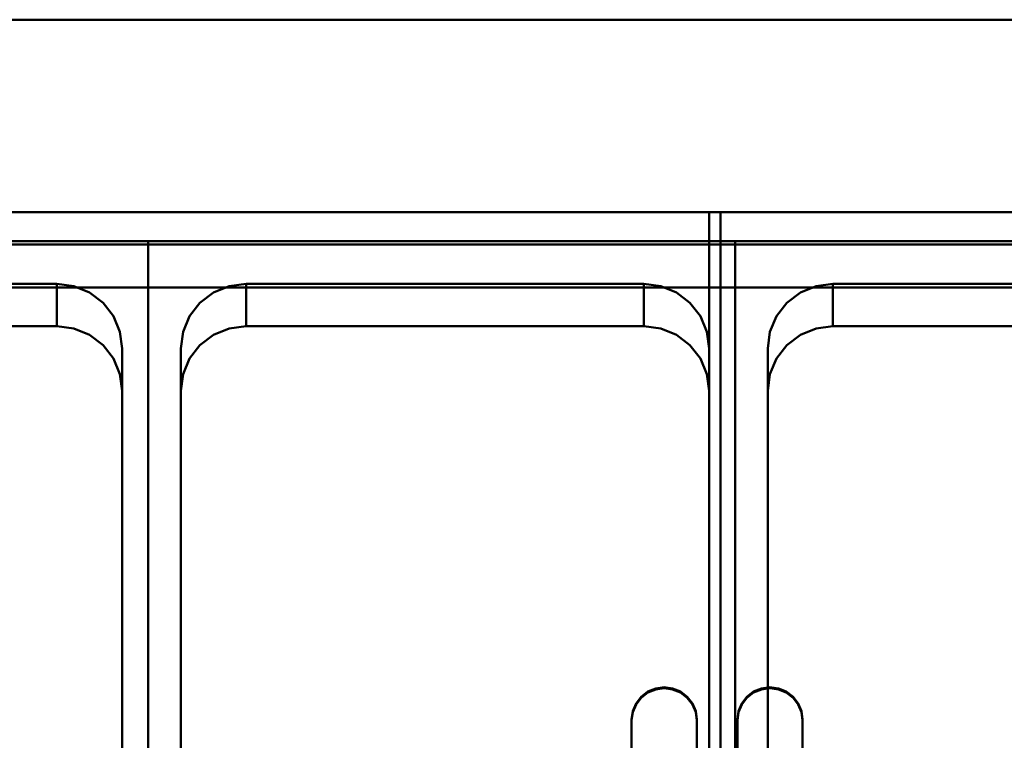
# Model space of a CAD drawing. Header units: millimetres. Extents: x -1749 to 536, y -1543 to 732.
# Tile 10 of 25: x -1210 to -908, y 511 to 732. Entities that reach past the tile are written whole.
import ezdxf

# ---------------------------------------------------------------- set-up
doc = ezdxf.new("R2010")
doc.units = ezdxf.units.MM
doc.layers.add('Q-SPCQ', color=7, linetype='Continuous', lineweight=30)

# ---------------------------------------------------------------- blocks, each defined once
blk = doc.blocks.new('rf8.pizza4')
at = {"layer": 'Q-SPCQ', "lineweight": 40}
for points in [[(2133.16, 3187.22), (-151.84, 3187.22), (-151.84, 3927.22), (2133.16, 3927.22)], [(-151.84, 3927.22), (-151.84, 3927.22, 955), (2133.16, 3927.22, 955), (2133.16, 3927.22)], [(976.16, 3858.26, 935.21), (976.16, 3868.17, 936.6), (-123.84, 3868.17, 936.6), (-123.84, 3858.26, 935.21)], [(-123.84, 3868.17, 936.6), (976.16, 3868.17, 936.6), (976.16, 3868.17, 946.7), (-123.84, 3868.17, 946.7)], [(426.16, 3533.53, 756.15), (246.16, 3533.53, 756.15), (246.16, 3859.32, 801.93), (426.16, 3859.32, 801.93)], [(426.16, 3859.32, 801.93), (246.16, 3859.32, 801.93), (246.16, 3845.11, 903.07), (426.16, 3845.11, 903.07)], [(426.16, 3519.31, 857.28), (426.16, 3533.53, 756.15), (426.16, 3859.32, 801.93), (426.16, 3845.11, 903.07)], [(426.16, 3859.32, 801.93), (426.16, 3533.53, 756.15), (426.16, 3519.31, 857.28), (426.16, 3845.11, 903.07)], [(606.16, 3533.53, 756.15), (426.16, 3533.53, 756.15), (426.16, 3859.32, 801.93), (606.16, 3859.32, 801.93)], [(606.16, 3859.32, 801.93), (426.16, 3859.32, 801.93), (426.16, 3845.11, 903.07), (606.16, 3845.11, 903.07)], [(606.16, 3519.31, 857.28), (606.16, 3533.53, 756.15), (606.16, 3859.32, 801.93), (606.16, 3845.11, 903.07)], [(606.16, 3859.32, 801.93), (606.16, 3533.53, 756.15), (606.16, 3519.31, 857.28), (606.16, 3845.11, 903.07)], [(786.16, 3533.53, 756.15), (606.16, 3533.53, 756.15), (606.16, 3859.32, 801.93), (786.16, 3859.32, 801.93)], [(786.16, 3859.32, 801.93), (606.16, 3859.32, 801.93), (606.16, 3845.11, 903.07), (786.16, 3845.11, 903.07)], [(976.16, 3858.26, 904.92), (976.16, 3858.26, 935.21), (-123.84, 3858.26, 935.21), (-123.84, 3858.26, 904.92)], [(418.16, 3826.38, 806.44), (418.16, 3563.96, 769.56), (418.16, 3551, 861.73), (418.16, 3813.42, 898.65)], [(418.16, 3563.96, 769.56), (418.16, 3551, 861.77), (418.16, 3813.42, 898.61), (418.16, 3826.38, 806.44)], [(436.16, 3563.96, 769.56), (436.16, 3826.38, 806.44), (436.16, 3813.42, 898.61), (436.16, 3551, 861.77)], [(436.16, 3826.38, 806.44), (436.16, 3813.42, 898.65), (436.16, 3551, 861.73), (436.16, 3563.96, 769.56)], [(598.16, 3826.38, 806.44), (598.16, 3563.96, 769.56), (598.16, 3551, 861.73), (598.16, 3813.42, 898.65)], [(598.16, 3563.96, 769.56), (598.16, 3551, 861.77), (598.16, 3813.42, 898.61), (598.16, 3826.38, 806.44)], [(616.16, 3563.96, 769.56), (616.16, 3826.38, 806.44), (616.16, 3813.42, 898.61), (616.16, 3551, 861.77)], [(616.16, 3826.38, 806.44), (616.16, 3813.42, 898.65), (616.16, 3551, 861.73), (616.16, 3563.96, 769.56)]]:
    blk.add_3dface(points, dxfattribs=at)
for points, invisible_edges in [([(-151.84, 3927.22, 955), (-123.84, 3868.17, 946.7), (976.16, 3868.17, 946.7), (2133.16, 3927.22, 955)], 5), ([(398.16, 3833.23, 901.4), (456.16, 3833.23, 901.4), (976.16, 3858.26, 904.92), (-123.84, 3858.26, 904.92)], 11), ([(276.16, 3833.23, 901.4), (398.16, 3833.23, 901.4), (-123.84, 3858.26, 904.92), (218.16, 3833.23, 901.4)], 14), ([(976.16, 3858.26, 904.92), (456.16, 3833.23, 901.4), (578.16, 3833.23, 901.4), (636.16, 3833.23, 901.4)], 13), ([(976.16, 3858.26, 904.92), (636.16, 3833.23, 901.4), (758.16, 3833.23, 901.4)], 13), ([(276.16, 3833.23, 901.4), (398.16, 3833.23, 901.4), (426.16, 3845.11, 903.07), (246.16, 3845.11, 903.07)], 10), ([(256.16, 3826.38, 806.44), (418.16, 3826.38, 806.44), (398.16, 3846.18, 809.23), (276.16, 3846.18, 809.23)], 11), ([(256.16, 3826.38, 806.44), (418.16, 3826.38, 806.44), (398.16, 3846.18, 809.23), (276.16, 3846.18, 809.23)], 11), ([(398.16, 3833.23, 901.4), (276.16, 3846.18, 809.23), (398.16, 3846.18, 809.23)], 1), ([(276.16, 3846.18, 809.23), (398.16, 3833.23, 901.4), (276.16, 3833.22, 901.44)], 1), ([(398.16, 3846.18, 809.23), (398.16, 3833.22, 901.44), (276.16, 3833.23, 901.4)], 12), ([(276.16, 3833.23, 901.4), (276.16, 3846.18, 809.23), (398.16, 3846.18, 809.23)], 12), ([(398.16, 3846.18, 809.23), (412.3, 3840.38, 808.41), (408.16, 3843.53, 808.85)], 13), ([(408.16, 3843.53, 808.85), (403.33, 3845.51, 809.13), (398.16, 3846.18, 809.23)], 12), ([(398.16, 3846.18, 809.23), (415.48, 3836.28, 807.83), (412.3, 3840.38, 808.41)], 13), ([(403.33, 3845.51, 809.13), (403.33, 3832.55, 901.3), (398.16, 3846.18, 809.23)], 3), ([(398.16, 3833.22, 901.44), (398.16, 3846.18, 809.23), (403.33, 3832.55, 901.3)], 2), ([(398.16, 3846.18, 809.23), (412.3, 3840.38, 808.41), (408.16, 3843.53, 808.85)], 13), ([(408.16, 3843.53, 808.85), (403.33, 3845.51, 809.13), (398.16, 3846.18, 809.23)], 12), ([(398.16, 3846.18, 809.23), (415.48, 3836.28, 807.83), (412.3, 3840.38, 808.41)], 13), ([(403.33, 3845.51, 809.13), (403.33, 3832.55, 901.3), (398.16, 3846.18, 809.23)], 3), ([(398.16, 3833.22, 901.44), (398.16, 3846.18, 809.23), (403.33, 3832.55, 901.3)], 2), ([(398.16, 3833.23, 901.4), (403.33, 3832.55, 901.3), (426.16, 3845.11, 903.07)], 14), ([(408.16, 3830.57, 901.02), (403.33, 3832.55, 901.3), (403.33, 3845.51, 809.13)], 14), ([(403.33, 3845.51, 809.13), (408.16, 3843.53, 808.85), (408.16, 3830.57, 901.02)], 14), ([(408.16, 3830.57, 901.02), (403.33, 3832.55, 901.3), (403.33, 3845.51, 809.13)], 14), ([(403.33, 3845.51, 809.13), (408.16, 3843.53, 808.85), (408.16, 3830.57, 901.02)], 14), ([(403.33, 3832.55, 901.3), (408.16, 3830.57, 901.02), (426.16, 3845.11, 903.07)], 14), ([(408.16, 3830.57, 901.02), (412.3, 3827.43, 900.58), (426.16, 3845.11, 903.07)], 14), ([(415.48, 3823.33, 900.01), (426.16, 3845.11, 903.07), (412.3, 3827.43, 900.58)], 3), ([(426.16, 3845.11, 903.07), (415.48, 3823.33, 900.01), (417.48, 3818.55, 899.33)], 13), ([(417.48, 3818.55, 899.33), (418.16, 3813.42, 898.61), (426.16, 3845.11, 903.07)], 14), ([(426.16, 3845.11, 903.07), (418.16, 3813.42, 898.61), (418.16, 3551, 861.73)], 13), ([(418.16, 3551, 861.73), (426.16, 3519.31, 857.28), (426.16, 3845.11, 903.07)], 13), ([(456.16, 3833.23, 901.4), (578.16, 3833.23, 901.4), (606.16, 3845.11, 903.07), (426.16, 3845.11, 903.07)], 10), ([(450.98, 3832.55, 901.3), (456.16, 3833.23, 901.4), (426.16, 3845.11, 903.07)], 14), ([(442.02, 3827.43, 900.58), (446.16, 3830.57, 901.02), (426.16, 3845.11, 903.07)], 14), ([(450.98, 3832.55, 901.3), (426.16, 3845.11, 903.07), (446.16, 3830.57, 901.02)], 3), ([(438.84, 3823.33, 900.01), (426.16, 3845.11, 903.07), (436.84, 3818.55, 899.33)], 3), ([(426.16, 3845.11, 903.07), (438.84, 3823.33, 900.01), (442.02, 3827.43, 900.58)], 13), ([(436.16, 3813.42, 898.61), (436.84, 3818.55, 899.33), (426.16, 3845.11, 903.07)], 14), ([(426.16, 3845.11, 903.07), (436.16, 3551, 861.73), (436.16, 3813.42, 898.61)], 13), ([(436.16, 3551, 861.73), (426.16, 3845.11, 903.07), (426.16, 3519.31, 857.28)], 13), ([(436.16, 3826.38, 806.44), (598.16, 3826.38, 806.44), (578.16, 3846.18, 809.23), (456.16, 3846.18, 809.23)], 11), ([(436.16, 3826.38, 806.44), (456.16, 3846.18, 809.23), (436.84, 3831.5, 807.16)], 3), ([(436.16, 3826.38, 806.44), (598.16, 3826.38, 806.44), (578.16, 3846.18, 809.23), (456.16, 3846.18, 809.23)], 11), ([(436.16, 3826.38, 806.44), (456.16, 3846.18, 809.23), (436.84, 3831.5, 807.16)], 3), ([(450.98, 3845.51, 809.13), (446.16, 3843.53, 808.85), (456.16, 3846.18, 809.23)], 2), ([(450.98, 3845.51, 809.13), (446.16, 3843.53, 808.85), (456.16, 3846.18, 809.23)], 2), ([(450.98, 3845.51, 809.13), (450.98, 3832.55, 901.3), (446.16, 3843.53, 808.85)], 3), ([(450.98, 3845.51, 809.13), (450.98, 3832.55, 901.3), (446.16, 3843.53, 808.85)], 3), ([(450.98, 3845.51, 809.13), (456.16, 3846.18, 809.23), (456.16, 3833.23, 901.4)], 12), ([(450.98, 3845.51, 809.13), (456.16, 3846.18, 809.23), (456.16, 3833.23, 901.4)], 12), ([(456.16, 3833.23, 901.4), (450.98, 3832.55, 901.3), (450.98, 3845.51, 809.13)], 14), ([(456.16, 3833.23, 901.4), (450.98, 3832.55, 901.3), (450.98, 3845.51, 809.13)], 14), ([(578.16, 3833.23, 901.4), (456.16, 3846.18, 809.23), (578.16, 3846.18, 809.23)], 1), ([(456.16, 3846.18, 809.23), (578.16, 3833.23, 901.4), (456.16, 3833.22, 901.44)], 1), ([(578.16, 3846.18, 809.23), (578.16, 3833.22, 901.44), (456.16, 3833.23, 901.4)], 12), ([(456.16, 3833.23, 901.4), (456.16, 3846.18, 809.23), (578.16, 3846.18, 809.23)], 12), ([(578.16, 3846.18, 809.23), (592.3, 3840.38, 808.41), (588.16, 3843.53, 808.85)], 13), ([(588.16, 3843.53, 808.85), (583.33, 3845.51, 809.13), (578.16, 3846.18, 809.23)], 12), ([(578.16, 3846.18, 809.23), (595.48, 3836.28, 807.83), (592.3, 3840.38, 808.41)], 13), ([(583.33, 3845.51, 809.13), (583.33, 3832.55, 901.3), (578.16, 3846.18, 809.23)], 3), ([(578.16, 3833.22, 901.44), (578.16, 3846.18, 809.23), (583.33, 3832.55, 901.3)], 2), ([(578.16, 3846.18, 809.23), (592.3, 3840.38, 808.41), (588.16, 3843.53, 808.85)], 13), ([(588.16, 3843.53, 808.85), (583.33, 3845.51, 809.13), (578.16, 3846.18, 809.23)], 12), ([(578.16, 3846.18, 809.23), (595.48, 3836.28, 807.83), (592.3, 3840.38, 808.41)], 13), ([(583.33, 3845.51, 809.13), (583.33, 3832.55, 901.3), (578.16, 3846.18, 809.23)], 3), ([(578.16, 3833.22, 901.44), (578.16, 3846.18, 809.23), (583.33, 3832.55, 901.3)], 2), ([(578.16, 3833.23, 901.4), (583.33, 3832.55, 901.3), (606.16, 3845.11, 903.07)], 14), ([(588.16, 3830.57, 901.02), (583.33, 3832.55, 901.3), (583.33, 3845.51, 809.13)], 14), ([(583.33, 3845.51, 809.13), (588.16, 3843.53, 808.85), (588.16, 3830.57, 901.02)], 14), ([(588.16, 3830.57, 901.02), (583.33, 3832.55, 901.3), (583.33, 3845.51, 809.13)], 14), ([(583.33, 3845.51, 809.13), (588.16, 3843.53, 808.85), (588.16, 3830.57, 901.02)], 14), ([(583.33, 3832.55, 901.3), (588.16, 3830.57, 901.02), (606.16, 3845.11, 903.07)], 14), ([(588.16, 3830.57, 901.02), (592.3, 3827.43, 900.58), (606.16, 3845.11, 903.07)], 14), ([(595.48, 3823.33, 900.01), (606.16, 3845.11, 903.07), (592.3, 3827.43, 900.58)], 3), ([(606.16, 3845.11, 903.07), (595.48, 3823.33, 900.01), (597.48, 3818.55, 899.33)], 13), ([(597.48, 3818.55, 899.33), (598.16, 3813.42, 898.61), (606.16, 3845.11, 903.07)], 14), ([(606.16, 3845.11, 903.07), (598.16, 3813.42, 898.61), (598.16, 3551, 861.73)], 13), ([(598.16, 3551, 861.73), (606.16, 3519.31, 857.28), (606.16, 3845.11, 903.07)], 13), ([(636.16, 3833.23, 901.4), (758.16, 3833.23, 901.4), (786.16, 3845.11, 903.07), (606.16, 3845.11, 903.07)], 10), ([(630.98, 3832.55, 901.3), (636.16, 3833.23, 901.4), (606.16, 3845.11, 903.07)], 14), ([(622.02, 3827.43, 900.58), (626.16, 3830.57, 901.02), (606.16, 3845.11, 903.07)], 14), ([(630.98, 3832.55, 901.3), (606.16, 3845.11, 903.07), (626.16, 3830.57, 901.02)], 3), ([(618.84, 3823.33, 900.01), (606.16, 3845.11, 903.07), (616.84, 3818.55, 899.33)], 3), ([(606.16, 3845.11, 903.07), (618.84, 3823.33, 900.01), (622.02, 3827.43, 900.58)], 13), ([(616.16, 3813.42, 898.61), (616.84, 3818.55, 899.33), (606.16, 3845.11, 903.07)], 14), ([(606.16, 3845.11, 903.07), (616.16, 3551, 861.73), (616.16, 3813.42, 898.61)], 13), ([(616.16, 3551, 861.73), (606.16, 3845.11, 903.07), (606.16, 3519.31, 857.28)], 13), ([(616.16, 3826.38, 806.44), (778.16, 3826.38, 806.44), (758.16, 3846.18, 809.23), (636.16, 3846.18, 809.23)], 11), ([(616.16, 3826.38, 806.44), (636.16, 3846.18, 809.23), (616.84, 3831.5, 807.16)], 3), ([(616.16, 3826.38, 806.44), (778.16, 3826.38, 806.44), (758.16, 3846.18, 809.23), (636.16, 3846.18, 809.23)], 11), ([(616.16, 3826.38, 806.44), (636.16, 3846.18, 809.23), (616.84, 3831.5, 807.16)], 3), ([(630.98, 3845.51, 809.13), (626.16, 3843.53, 808.85), (636.16, 3846.18, 809.23)], 2), ([(630.98, 3845.51, 809.13), (626.16, 3843.53, 808.85), (636.16, 3846.18, 809.23)], 2), ([(630.98, 3845.51, 809.13), (630.98, 3832.55, 901.3), (626.16, 3843.53, 808.85)], 3), ([(630.98, 3845.51, 809.13), (630.98, 3832.55, 901.3), (626.16, 3843.53, 808.85)], 3), ([(630.98, 3845.51, 809.13), (636.16, 3846.18, 809.23), (636.16, 3833.23, 901.4)], 12), ([(630.98, 3845.51, 809.13), (636.16, 3846.18, 809.23), (636.16, 3833.23, 901.4)], 12), ([(636.16, 3833.23, 901.4), (630.98, 3832.55, 901.3), (630.98, 3845.51, 809.13)], 14), ([(636.16, 3833.23, 901.4), (630.98, 3832.55, 901.3), (630.98, 3845.51, 809.13)], 14), ([(758.16, 3833.23, 901.4), (636.16, 3846.18, 809.23), (758.16, 3846.18, 809.23)], 1), ([(636.16, 3846.18, 809.23), (758.16, 3833.23, 901.4), (636.16, 3833.22, 901.44)], 1), ([(758.16, 3846.18, 809.23), (758.16, 3833.22, 901.44), (636.16, 3833.23, 901.4)], 12), ([(636.16, 3833.23, 901.4), (636.16, 3846.18, 809.23), (758.16, 3846.18, 809.23)], 12), ([(412.3, 3827.43, 900.58), (408.16, 3830.57, 901.02), (408.16, 3843.53, 808.85), (412.3, 3840.38, 808.41)], 10), ([(412.3, 3827.43, 900.58), (408.16, 3830.57, 901.02), (408.16, 3843.53, 808.85), (412.3, 3840.38, 808.41)], 10), ([(446.16, 3843.53, 808.85), (442.02, 3840.38, 808.41), (436.84, 3831.5, 807.16)], 14), ([(446.16, 3843.53, 808.85), (442.02, 3840.38, 808.41), (436.84, 3831.5, 807.16)], 14), ([(442.02, 3840.38, 808.41), (446.16, 3843.53, 808.85), (446.16, 3830.57, 901.02), (442.02, 3827.43, 900.58)], 10), ([(442.02, 3840.38, 808.41), (446.16, 3843.53, 808.85), (446.16, 3830.57, 901.02), (442.02, 3827.43, 900.58)], 10), ([(450.98, 3832.55, 901.3), (446.16, 3830.57, 901.02), (446.16, 3843.53, 808.85)], 14), ([(450.98, 3832.55, 901.3), (446.16, 3830.57, 901.02), (446.16, 3843.53, 808.85)], 14), ([(592.3, 3827.43, 900.58), (588.16, 3830.57, 901.02), (588.16, 3843.53, 808.85), (592.3, 3840.38, 808.41)], 10), ([(592.3, 3827.43, 900.58), (588.16, 3830.57, 901.02), (588.16, 3843.53, 808.85), (592.3, 3840.38, 808.41)], 10), ([(626.16, 3843.53, 808.85), (622.02, 3840.38, 808.41), (616.84, 3831.5, 807.16)], 14), ([(626.16, 3843.53, 808.85), (622.02, 3840.38, 808.41), (616.84, 3831.5, 807.16)], 14), ([(622.02, 3840.38, 808.41), (626.16, 3843.53, 808.85), (626.16, 3830.57, 901.02), (622.02, 3827.43, 900.58)], 10), ([(622.02, 3840.38, 808.41), (626.16, 3843.53, 808.85), (626.16, 3830.57, 901.02), (622.02, 3827.43, 900.58)], 10), ([(630.98, 3832.55, 901.3), (626.16, 3830.57, 901.02), (626.16, 3843.53, 808.85)], 14), ([(630.98, 3832.55, 901.3), (626.16, 3830.57, 901.02), (626.16, 3843.53, 808.85)], 14), ([(415.48, 3836.28, 807.83), (415.48, 3823.33, 900.01), (412.3, 3840.38, 808.41)], 3), ([(412.3, 3827.43, 900.58), (412.3, 3840.38, 808.41), (415.48, 3823.33, 900.01)], 3), ([(415.48, 3836.28, 807.83), (415.48, 3823.33, 900.01), (412.3, 3840.38, 808.41)], 3), ([(412.3, 3827.43, 900.58), (412.3, 3840.38, 808.41), (415.48, 3823.33, 900.01)], 3), ([(436.84, 3831.5, 807.16), (442.02, 3840.38, 808.41), (438.84, 3836.28, 807.83)], 1), ([(436.84, 3831.5, 807.16), (442.02, 3840.38, 808.41), (438.84, 3836.28, 807.83)], 1), ([(438.84, 3836.28, 807.83), (442.02, 3840.38, 808.41), (442.02, 3827.43, 900.58)], 14), ([(438.84, 3836.28, 807.83), (442.02, 3840.38, 808.41), (442.02, 3827.43, 900.58)], 14), ([(595.48, 3836.28, 807.83), (595.48, 3823.33, 900.01), (592.3, 3840.38, 808.41)], 3), ([(592.3, 3827.43, 900.58), (592.3, 3840.38, 808.41), (595.48, 3823.33, 900.01)], 3), ([(595.48, 3836.28, 807.83), (595.48, 3823.33, 900.01), (592.3, 3840.38, 808.41)], 3), ([(592.3, 3827.43, 900.58), (592.3, 3840.38, 808.41), (595.48, 3823.33, 900.01)], 3), ([(616.84, 3831.5, 807.16), (622.02, 3840.38, 808.41), (618.84, 3836.28, 807.83)], 1), ([(616.84, 3831.5, 807.16), (622.02, 3840.38, 808.41), (618.84, 3836.28, 807.83)], 1), ([(618.84, 3836.28, 807.83), (622.02, 3840.38, 808.41), (622.02, 3827.43, 900.58)], 14), ([(618.84, 3836.28, 807.83), (622.02, 3840.38, 808.41), (622.02, 3827.43, 900.58)], 14), ([(417.48, 3831.5, 807.16), (415.48, 3836.28, 807.83), (418.16, 3826.38, 806.44)], 2), ([(417.48, 3818.55, 899.33), (415.48, 3823.33, 900.01), (415.48, 3836.28, 807.83), (417.48, 3831.5, 807.16)], 10), ([(417.48, 3831.5, 807.16), (415.48, 3836.28, 807.83), (418.16, 3826.38, 806.44)], 2), ([(417.48, 3818.55, 899.33), (415.48, 3823.33, 900.01), (415.48, 3836.28, 807.83), (417.48, 3831.5, 807.16)], 10), ([(438.84, 3823.33, 900.01), (436.84, 3818.55, 899.33), (436.84, 3831.5, 807.16), (438.84, 3836.28, 807.83)], 10), ([(438.84, 3823.33, 900.01), (436.84, 3818.55, 899.33), (436.84, 3831.5, 807.16), (438.84, 3836.28, 807.83)], 10), ([(438.84, 3836.28, 807.83), (442.02, 3827.43, 900.58), (438.84, 3823.33, 900.01)], 13), ([(438.84, 3836.28, 807.83), (442.02, 3827.43, 900.58), (438.84, 3823.33, 900.01)], 13), ([(597.48, 3831.5, 807.16), (595.48, 3836.28, 807.83), (598.16, 3826.38, 806.44)], 2), ([(597.48, 3818.55, 899.33), (595.48, 3823.33, 900.01), (595.48, 3836.28, 807.83), (597.48, 3831.5, 807.16)], 10), ([(597.48, 3831.5, 807.16), (595.48, 3836.28, 807.83), (598.16, 3826.38, 806.44)], 2), ([(597.48, 3818.55, 899.33), (595.48, 3823.33, 900.01), (595.48, 3836.28, 807.83), (597.48, 3831.5, 807.16)], 10), ([(618.84, 3823.33, 900.01), (616.84, 3818.55, 899.33), (616.84, 3831.5, 807.16), (618.84, 3836.28, 807.83)], 10), ([(618.84, 3823.33, 900.01), (616.84, 3818.55, 899.33), (616.84, 3831.5, 807.16), (618.84, 3836.28, 807.83)], 10), ([(618.84, 3836.28, 807.83), (622.02, 3827.43, 900.58), (618.84, 3823.33, 900.01)], 13), ([(618.84, 3836.28, 807.83), (622.02, 3827.43, 900.58), (618.84, 3823.33, 900.01)], 13), ([(450.98, 3832.55, 901.3), (456.16, 3833.23, 901.4), (398.16, 3833.23, 901.4), (403.33, 3832.55, 901.3)], 10), ([(446.16, 3830.57, 901.02), (450.98, 3832.55, 901.3), (403.33, 3832.55, 901.3), (408.16, 3830.57, 901.02)], 10), ([(630.98, 3832.55, 901.3), (636.16, 3833.23, 901.4), (578.16, 3833.23, 901.4), (583.33, 3832.55, 901.3)], 10), ([(626.16, 3830.57, 901.02), (630.98, 3832.55, 901.3), (583.33, 3832.55, 901.3), (588.16, 3830.57, 901.02)], 10), ([(442.02, 3827.43, 900.58), (446.16, 3830.57, 901.02), (408.16, 3830.57, 901.02), (412.3, 3827.43, 900.58)], 10), ([(418.16, 3813.42, 898.61), (417.48, 3818.55, 899.33), (417.48, 3831.5, 807.16)], 14), ([(417.48, 3831.5, 807.16), (418.16, 3826.38, 806.44), (418.16, 3813.42, 898.61)], 12), ([(418.16, 3813.42, 898.61), (417.48, 3818.55, 899.33), (417.48, 3831.5, 807.16)], 14), ([(417.48, 3831.5, 807.16), (418.16, 3826.38, 806.44), (418.16, 3813.42, 898.61)], 12), ([(436.84, 3831.5, 807.16), (436.84, 3818.55, 899.33), (436.16, 3826.38, 806.44)], 3), ([(436.84, 3831.5, 807.16), (436.84, 3818.55, 899.33), (436.16, 3826.38, 806.44)], 3), ([(622.02, 3827.43, 900.58), (626.16, 3830.57, 901.02), (588.16, 3830.57, 901.02), (592.3, 3827.43, 900.58)], 10), ([(598.16, 3813.42, 898.61), (597.48, 3818.55, 899.33), (597.48, 3831.5, 807.16)], 14), ([(597.48, 3831.5, 807.16), (598.16, 3826.38, 806.44), (598.16, 3813.42, 898.61)], 12), ([(598.16, 3813.42, 898.61), (597.48, 3818.55, 899.33), (597.48, 3831.5, 807.16)], 14), ([(597.48, 3831.5, 807.16), (598.16, 3826.38, 806.44), (598.16, 3813.42, 898.61)], 12), ([(616.84, 3831.5, 807.16), (616.84, 3818.55, 899.33), (616.16, 3826.38, 806.44)], 3), ([(616.84, 3831.5, 807.16), (616.84, 3818.55, 899.33), (616.16, 3826.38, 806.44)], 3), ([(256.16, 3563.96, 769.56), (418.16, 3563.96, 769.56), (418.16, 3826.38, 806.44), (256.16, 3826.38, 806.44)], 5), ([(256.16, 3563.96, 769.56), (418.16, 3563.96, 769.56), (418.16, 3826.38, 806.44), (256.16, 3826.38, 806.44)], 5), ([(438.84, 3823.33, 900.01), (442.02, 3827.43, 900.58), (412.3, 3827.43, 900.58), (415.48, 3823.33, 900.01)], 10), ([(436.16, 3563.96, 769.56), (598.16, 3563.96, 769.56), (598.16, 3826.38, 806.44), (436.16, 3826.38, 806.44)], 5), ([(436.16, 3813.42, 898.65), (436.16, 3826.38, 806.44), (436.84, 3818.55, 899.33)], 2), ([(436.16, 3563.96, 769.56), (598.16, 3563.96, 769.56), (598.16, 3826.38, 806.44), (436.16, 3826.38, 806.44)], 5), ([(436.16, 3813.42, 898.65), (436.16, 3826.38, 806.44), (436.84, 3818.55, 899.33)], 2), ([(592.3, 3827.43, 900.58), (595.48, 3823.33, 900.01), (618.84, 3823.33, 900.01), (622.02, 3827.43, 900.58)], 10), ([(616.16, 3563.96, 769.56), (778.16, 3563.96, 769.56), (778.16, 3826.38, 806.44), (616.16, 3826.38, 806.44)], 5), ([(616.16, 3813.42, 898.65), (616.16, 3826.38, 806.44), (616.84, 3818.55, 899.33)], 2), ([(616.16, 3563.96, 769.56), (778.16, 3563.96, 769.56), (778.16, 3826.38, 806.44), (616.16, 3826.38, 806.44)], 5), ([(616.16, 3813.42, 898.65), (616.16, 3826.38, 806.44), (616.84, 3818.55, 899.33)], 2), ([(436.84, 3818.55, 899.33), (438.84, 3823.33, 900.01), (415.48, 3823.33, 900.01), (417.48, 3818.55, 899.33)], 10), ([(616.84, 3818.55, 899.33), (618.84, 3823.33, 900.01), (595.48, 3823.33, 900.01), (597.48, 3818.55, 899.33)], 10), ([(436.16, 3813.42, 898.61), (436.84, 3818.55, 899.33), (417.48, 3818.55, 899.33), (418.16, 3813.42, 898.61)], 10), ([(597.48, 3818.55, 899.33), (598.16, 3813.42, 898.61), (616.16, 3813.42, 898.61), (616.84, 3818.55, 899.33)], 10), ([(418.16, 3551, 861.73), (436.16, 3551, 861.73), (436.16, 3813.42, 898.61), (418.16, 3813.42, 898.61)], 5), ([(598.16, 3813.42, 898.61), (598.16, 3551, 861.73), (616.16, 3551, 861.73), (616.16, 3813.42, 898.61)], 10)]:
    blk.add_3dface(points, dxfattribs=dict(at, invisible_edges=invisible_edges))
at = {"layer": 'Q-SPCQ', "lineweight": 40, "transparency": 33554448}
for points in [[(601.66, 3868.17, 942.66), (246.16, 3868.17, 942.66), (246.16, 3868.17, 948.72), (601.66, 3868.17, 948.72)], [(601.66, 3493.36, 889.99), (246.16, 3493.36, 889.99), (246.16, 3868.17, 942.66), (601.66, 3868.17, 942.66)], [(598.16, 3493.36, 883.93), (598.16, 3493.36, 889.99), (598.16, 3868.17, 942.66), (598.16, 3868.17, 936.6)], [(976.16, 3868.17, 936.6), (598.16, 3868.17, 936.6), (598.16, 3868.17, 942.66), (976.16, 3868.17, 942.66)], [(976.16, 3493.36, 883.93), (598.16, 3493.36, 883.93), (598.16, 3868.17, 936.6), (976.16, 3868.17, 936.6)], [(601.66, 3868.17, 948.72), (601.66, 3493.36, 896.04), (601.66, 3493.36, 889.99), (601.66, 3868.17, 942.66)], [(574.41, 3712.58, 924.59), (574.41, 3712.27, 926.81), (574.41, 3652.85, 918.46), (574.41, 3653.16, 916.24)], [(594.41, 3712.27, 926.81), (594.41, 3712.58, 924.59), (594.41, 3653.16, 916.24), (594.41, 3652.85, 918.46)], [(606.83, 3712.58, 918.53), (606.83, 3712.27, 920.75), (606.83, 3652.85, 912.4), (606.83, 3653.16, 910.18)], [(626.83, 3653.16, 910.18), (626.83, 3652.85, 912.4), (626.83, 3712.27, 920.75), (626.83, 3712.58, 918.53)]]:
    blk.add_3dface(points, dxfattribs=at)
for points, invisible_edges in [([(272.99, 3717.22, 927.51), (575.75, 3717.22, 927.51), (601.66, 3868.17, 948.72), (246.16, 3868.17, 948.72)], 11), ([(575.75, 3717.22, 927.51), (577.33, 3719.27, 927.79), (601.66, 3868.17, 948.72)], 14), ([(579.41, 3720.84, 928.01), (601.66, 3868.17, 948.72), (577.33, 3719.27, 927.79)], 3), ([(579.41, 3720.84, 928.01), (581.82, 3721.83, 928.15), (601.66, 3868.17, 948.72)], 14), ([(581.82, 3721.83, 928.15), (584.41, 3722.17, 928.2), (601.66, 3868.17, 948.72)], 14), ([(586.99, 3721.83, 928.15), (601.66, 3868.17, 948.72), (584.41, 3722.17, 928.2)], 3), ([(601.66, 3868.17, 948.72), (586.99, 3721.83, 928.15), (589.41, 3720.84, 928.01)], 13), ([(601.66, 3868.17, 948.72), (589.41, 3720.84, 928.01), (591.48, 3719.27, 927.79)], 13), ([(591.48, 3719.27, 927.79), (593.07, 3717.22, 927.51), (601.66, 3868.17, 948.72)], 14), ([(594.06, 3714.83, 927.17), (601.66, 3868.17, 948.72), (593.07, 3717.22, 927.51)], 3), ([(594.06, 3714.83, 927.17), (594.41, 3712.27, 926.81), (601.66, 3868.17, 948.72)], 14), ([(601.66, 3868.17, 948.72), (594.41, 3712.27, 926.81), (594.41, 3652.85, 918.46)], 13), ([(594.41, 3652.85, 918.46), (601.66, 3493.36, 896.04), (601.66, 3868.17, 948.72)], 13), ([(598.16, 3868.17, 942.66), (928.25, 3717.22, 921.45), (929.83, 3719.27, 921.73)], 13), ([(598.16, 3868.17, 942.66), (929.83, 3719.27, 921.73), (976.16, 3868.17, 942.66)], 3), ([(619.42, 3721.83, 922.09), (621.83, 3720.84, 921.96), (598.16, 3868.17, 942.66)], 14), ([(616.83, 3722.17, 922.14), (619.42, 3721.83, 922.09), (598.16, 3868.17, 942.66)], 14), ([(623.9, 3719.27, 921.73), (625.49, 3717.22, 921.45), (598.16, 3868.17, 942.66)], 14), ([(621.83, 3720.84, 921.96), (623.9, 3719.27, 921.73), (598.16, 3868.17, 942.66)], 14), ([(614.24, 3721.83, 922.09), (598.16, 3868.17, 942.66), (611.83, 3720.84, 921.96)], 3), ([(598.16, 3868.17, 942.66), (614.24, 3721.83, 922.09), (616.83, 3722.17, 922.14)], 13), ([(611.83, 3720.84, 921.96), (598.16, 3868.17, 942.66), (609.76, 3719.27, 921.73)], 3), ([(608.17, 3717.22, 921.45), (609.76, 3719.27, 921.73), (598.16, 3868.17, 942.66)], 14), ([(606.83, 3712.27, 920.75), (607.17, 3714.83, 921.11), (598.16, 3868.17, 942.66)], 14), ([(608.17, 3717.22, 921.45), (598.16, 3868.17, 942.66), (607.17, 3714.83, 921.11)], 3), ([(598.16, 3868.17, 942.66), (606.83, 3652.85, 912.4), (606.83, 3712.27, 920.75)], 13), ([(606.83, 3652.85, 912.4), (598.16, 3868.17, 942.66), (598.16, 3493.36, 889.99)], 13), ([(575.75, 3717.53, 925.28), (581.82, 3722.14, 925.93), (579.41, 3721.15, 925.79)], 13), ([(577.33, 3719.58, 925.57), (575.75, 3717.53, 925.28), (579.41, 3721.15, 925.79)], 2), ([(579.41, 3721.15, 925.79), (579.41, 3720.84, 928.01), (577.33, 3719.27, 927.79)], 13), ([(579.41, 3721.15, 925.79), (577.33, 3719.27, 927.79), (577.33, 3719.58, 925.57)], 3), ([(581.82, 3722.14, 925.93), (581.82, 3721.83, 928.15), (579.41, 3720.84, 928.01), (579.41, 3721.15, 925.79)], 5), ([(591.48, 3719.58, 925.57), (584.41, 3722.48, 925.98), (581.82, 3722.14, 925.93)], 13), ([(581.82, 3721.83, 928.15), (581.82, 3722.14, 925.93), (584.41, 3722.48, 925.98)], 13), ([(584.41, 3722.48, 925.98), (584.41, 3722.17, 928.2), (581.82, 3721.83, 928.15)], 13), ([(591.48, 3719.58, 925.57), (586.99, 3722.14, 925.93), (584.41, 3722.48, 925.98)], 13), ([(584.41, 3722.48, 925.98), (586.99, 3722.14, 925.93), (584.41, 3722.17, 928.2)], 14), ([(584.41, 3722.17, 928.2), (586.99, 3722.14, 925.93), (586.99, 3721.83, 928.15)], 3), ([(586.99, 3722.14, 925.93), (591.48, 3719.58, 925.57), (589.41, 3721.15, 925.79)], 1), ([(589.41, 3721.15, 925.79), (589.41, 3720.84, 928.01), (586.99, 3721.83, 928.15), (586.99, 3722.14, 925.93)], 5), ([(589.41, 3721.15, 925.79), (591.48, 3719.58, 925.57), (589.41, 3720.84, 928.01)], 14), ([(591.48, 3719.58, 925.57), (591.48, 3719.27, 927.79), (589.41, 3720.84, 928.01)], 13), ([(614.24, 3722.14, 919.87), (609.76, 3719.58, 919.51), (616.83, 3722.48, 919.92)], 3), ([(614.24, 3722.14, 919.87), (611.83, 3721.15, 919.73), (609.76, 3719.58, 919.51)], 12), ([(611.83, 3720.84, 921.96), (609.76, 3719.27, 921.73), (611.83, 3721.15, 919.73)], 14), ([(611.83, 3721.15, 919.73), (609.76, 3719.27, 921.73), (609.76, 3719.58, 919.51)], 3), ([(614.24, 3722.14, 919.87), (614.24, 3721.83, 922.09), (611.83, 3720.84, 921.96), (611.83, 3721.15, 919.73)], 5), ([(614.24, 3721.83, 922.09), (614.24, 3722.14, 919.87), (616.83, 3722.48, 919.92), (616.83, 3722.17, 922.14)], 5), ([(623.9, 3719.58, 919.51), (619.42, 3722.14, 919.87), (616.83, 3722.48, 919.92)], 13), ([(619.42, 3722.14, 919.87), (619.42, 3721.83, 922.09), (616.83, 3722.17, 922.14), (616.83, 3722.48, 919.92)], 5), ([(619.42, 3722.14, 919.87), (623.9, 3719.58, 919.51), (621.83, 3721.15, 919.73)], 1), ([(621.83, 3721.15, 919.73), (621.83, 3720.84, 921.96), (619.42, 3721.83, 922.09), (619.42, 3722.14, 919.87)], 5), ([(621.83, 3721.15, 919.73), (623.9, 3719.58, 919.51), (621.83, 3720.84, 921.96)], 14), ([(623.9, 3719.27, 921.73), (621.83, 3720.84, 921.96), (623.9, 3719.58, 919.51)], 14), ([(273.99, 3714.83, 927.17), (574.75, 3714.83, 927.17), (575.75, 3717.22, 927.51), (272.99, 3717.22, 927.51)], 5), ([(574.75, 3715.14, 924.95), (591.48, 3719.58, 925.57), (575.75, 3717.53, 925.28)], 3), ([(575.75, 3717.53, 925.28), (575.75, 3717.22, 927.51), (574.75, 3714.83, 927.17), (574.75, 3715.14, 924.95)], 5), ([(577.33, 3719.58, 925.57), (577.33, 3719.27, 927.79), (575.75, 3717.22, 927.51)], 13), ([(575.75, 3717.22, 927.51), (575.75, 3717.53, 925.28), (577.33, 3719.58, 925.57)], 13), ([(593.07, 3717.53, 925.28), (591.48, 3719.58, 925.57), (594.06, 3715.14, 924.95)], 2), ([(594.41, 3712.58, 924.59), (594.06, 3715.14, 924.95), (591.48, 3719.58, 925.57)], 14), ([(593.07, 3717.53, 925.28), (591.48, 3719.27, 927.79), (591.48, 3719.58, 925.57)], 3), ([(593.07, 3717.53, 925.28), (593.07, 3717.22, 927.51), (591.48, 3719.27, 927.79)], 13), ([(594.06, 3715.14, 924.95), (594.06, 3714.83, 927.17), (593.07, 3717.22, 927.51), (593.07, 3717.53, 925.28)], 5), ([(608.17, 3717.53, 919.22), (607.17, 3715.14, 918.89), (606.83, 3712.58, 918.53)], 12), ([(608.17, 3717.53, 919.22), (608.17, 3717.22, 921.45), (607.17, 3714.83, 921.11), (607.17, 3715.14, 918.89)], 5), ([(609.76, 3719.58, 919.51), (608.17, 3717.53, 919.22), (623.9, 3719.58, 919.51)], 14), ([(609.76, 3719.27, 921.73), (608.17, 3717.22, 921.45), (609.76, 3719.58, 919.51)], 14), ([(608.17, 3717.22, 921.45), (608.17, 3717.53, 919.22), (609.76, 3719.58, 919.51)], 13), ([(625.49, 3717.53, 919.22), (623.9, 3719.58, 919.51), (626.49, 3715.14, 918.89)], 2), ([(626.83, 3712.58, 918.53), (626.49, 3715.14, 918.89), (623.9, 3719.58, 919.51)], 14), ([(623.9, 3719.27, 921.73), (623.9, 3719.58, 919.51), (625.49, 3717.53, 919.22)], 13), ([(625.49, 3717.22, 921.45), (623.9, 3719.27, 921.73), (625.49, 3717.53, 919.22)], 14), ([(626.49, 3715.14, 918.89), (626.49, 3714.83, 921.11), (625.49, 3717.22, 921.45), (625.49, 3717.53, 919.22)], 5), ([(927.25, 3714.83, 921.11), (928.25, 3717.22, 921.45), (625.49, 3717.22, 921.45), (626.49, 3714.83, 921.11)], 10), ([(274.33, 3712.27, 926.81), (574.41, 3712.27, 926.81), (574.75, 3714.83, 927.17), (273.99, 3714.83, 927.17)], 5), ([(574.41, 3712.58, 924.59), (594.41, 3712.58, 924.59), (574.75, 3715.14, 924.95)], 3), ([(574.75, 3715.14, 924.95), (574.75, 3714.83, 927.17), (574.41, 3712.27, 926.81)], 13), ([(574.41, 3712.27, 926.81), (574.41, 3712.58, 924.59), (574.75, 3715.14, 924.95)], 12), ([(594.06, 3715.14, 924.95), (594.41, 3712.58, 924.59), (594.06, 3714.83, 927.17)], 14), ([(594.41, 3712.58, 924.59), (594.41, 3712.27, 926.81), (594.06, 3714.83, 927.17)], 12), ([(607.17, 3714.83, 921.11), (606.83, 3712.27, 920.75), (607.17, 3715.14, 918.89)], 14), ([(606.83, 3712.27, 920.75), (606.83, 3712.58, 918.53), (607.17, 3715.14, 918.89)], 12), ([(626.49, 3714.83, 921.11), (626.49, 3715.14, 918.89), (626.83, 3712.58, 918.53)], 13), ([(926.91, 3712.27, 920.75), (927.25, 3714.83, 921.11), (626.49, 3714.83, 921.11), (626.83, 3712.27, 920.75)], 10), ([(626.49, 3714.83, 921.11), (626.83, 3712.58, 918.53), (626.83, 3712.27, 920.75)], 1), ([(274.33, 3652.85, 918.46), (574.41, 3652.85, 918.46), (574.41, 3712.27, 926.81), (274.33, 3712.27, 926.81)], 5), ([(574.41, 3712.58, 924.59), (574.41, 3653.16, 916.24), (594.41, 3653.16, 916.24), (594.41, 3712.58, 924.59)], 10), ([(606.83, 3653.16, 910.18), (626.83, 3653.16, 910.18), (626.83, 3712.58, 918.53), (606.83, 3712.58, 918.53)], 5), ([(926.91, 3652.85, 912.4), (926.91, 3712.27, 920.75), (626.83, 3712.27, 920.75), (626.83, 3652.85, 912.4)], 10)]:
    blk.add_3dface(points, dxfattribs=dict(at, invisible_edges=invisible_edges))

msp = doc.modelspace()

# ---------------------------------------------------------------- linework, layer by layer
at = {"layer": 'Q-SPCQ', "color": 7}
msp.add_line((536, 732), (-1749, 732), dxfattribs=at)

# ---------------------------------------------------------------- block references
at = {"color": 240, "true_color": 0xed1f24}
msp.add_blockref('rf8.pizza4', (-1597.16, -3195.22, 135), dxfattribs=at)

doc.saveas('drawing.dxf')
